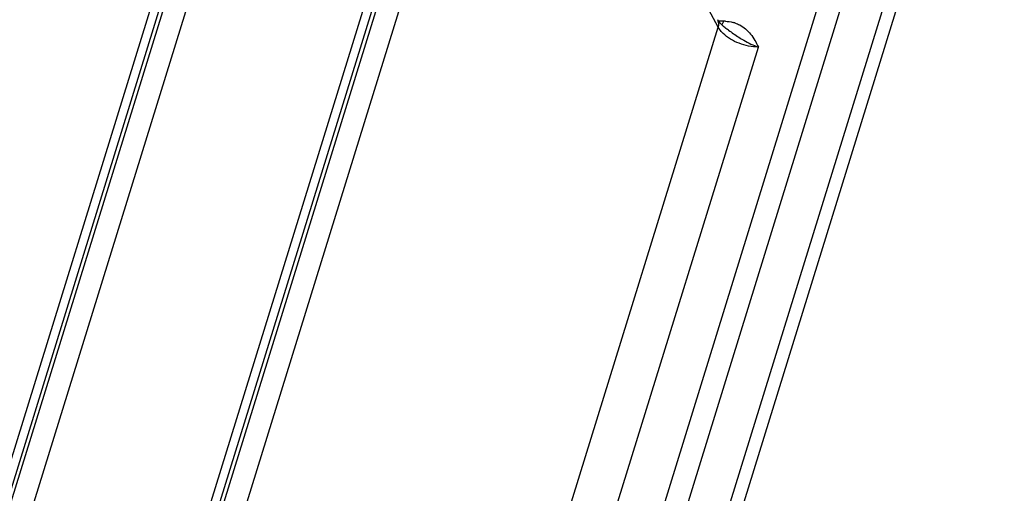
# Model space of a CAD drawing. Header units: millimetres. Extents: x 0 to 594, y 0 to 420.
# Tile 18 of 45: x 341 to 356, y 103 to 110. Entities that reach past the tile are written whole.
import ezdxf

# ---------------------------------------------------------------- set-up
doc = ezdxf.new("R2010")
doc.units = ezdxf.units.MM
doc.header["$LTSCALE"] = 2
doc.layers.add('00_COMPONENTS', color=7, linetype='CONTINUOUS')

msp = doc.modelspace()

# ---------------------------------------------------------------- linework, layer by layer
at = {"layer": '00_COMPONENTS'}
for p, q in [((344.4184, 115.6812), (334.2151, 82.6634)), ((344.581, 115.7628), (334.4095, 82.8478)), ((334.4728, 82.8478), (344.6443, 115.7628)), ((347.6421, 115.6812), (337.4388, 82.6634)), ((347.8047, 115.7628), (337.6332, 82.8478)), ((337.6965, 82.8478), (347.868, 115.7628)), ((334.7635, 82.6558), (344.948, 115.6128)), ((337.9872, 82.6558), (348.1717, 115.6128)), ((351.2997, 109.8467), (348.1717, 115.6128)), ((354.4259, 115.4015), (341.6031, 73.9068)), ((354.7783, 115.4015), (341.9082, 73.7541)), ((342.311, 72.9743), (355.422, 115.4015)), ((342.5035, 72.9244), (355.6299, 115.4015)), ((351.3765, 109.9384), (351.3008, 109.9384)), ((341.076, 76.7628), (351.2997, 109.8467)), ((351.4531, 109.8018), (351.4536, 109.8015)), ((341.6804, 76.453), (351.9072, 109.5467))]:
    msp.add_line(p, q, dxfattribs=at)
for centre, radius, start, end in [((351.3765, 109.3321), 0.6063, 87.13486, 90.00631), ((351.39, 109.4245), 0.5126, 71.45966, 74.68991)]:
    msp.add_arc(centre, radius, start, end, dxfattribs=at)
for points in [[(351.306, 109.9377), (351.301, 109.9451), (351.2962, 109.9526), (351.292, 109.9604)], [(351.4068, 109.9376), (351.4468, 109.9356), (351.4868, 109.9295), (351.5254, 109.9189)], [(351.3197, 109.8145), (351.3125, 109.8248), (351.3057, 109.8356), (351.2997, 109.8467)], [(351.3717, 109.7535), (351.3526, 109.7722), (351.335, 109.7926), (351.3197, 109.8145)], [(351.4536, 109.8015), (351.5066, 109.7663), (351.5579, 109.7287), (351.6111, 109.6939)], [(351.7882, 109.7425), (351.8357, 109.6827), (351.8718, 109.6144), (351.9072, 109.5467)]]:
    msp.add_open_spline(points, degree=3, dxfattribs=at)
for points, knots in [([(351.2997, 109.8467), (351.3028, 109.8566), (351.3113, 109.8941), (351.3054, 109.9356), (351.292, 109.9604)], [0, 0, 0, 0, 0.2687749, 1, 1, 1, 1]), ([(351.4531, 109.8018), (351.4366, 109.8128), (351.3824, 109.8518), (351.3328, 109.8989), (351.306, 109.9377)], [0, 0, 0, 0, 0.2955082, 1, 1, 1, 1]), ([(351.3769, 109.9384), (351.3753, 109.933), (351.3688, 109.9137), (351.3604, 109.895), (351.3526, 109.8824)], [0, 0, 0, 0, 0.2737402, 1, 1, 1, 1]), ([(351.553, 109.9105), (351.5774, 109.9023), (351.6673, 109.8646), (351.7437, 109.7984), (351.7882, 109.7425)], [0, 0, 0, 0, 0.2649861, 1, 1, 1, 1]), ([(351.9072, 109.5467), (351.8075, 109.5467), (351.613, 109.5869), (351.4393, 109.6869), (351.3717, 109.7535)], [0, 0, 0, 0, 0.5120582, 1, 1, 1, 1]), ([(351.6111, 109.6939), (351.6354, 109.678), (351.729, 109.6197), (351.8299, 109.5723), (351.9072, 109.5467)], [0, 0, 0, 0, 0.2624971, 1, 1, 1, 1])]:
    msp.add_open_spline(points, degree=3, knots=knots, dxfattribs=at)

doc.saveas('drawing.dxf')
